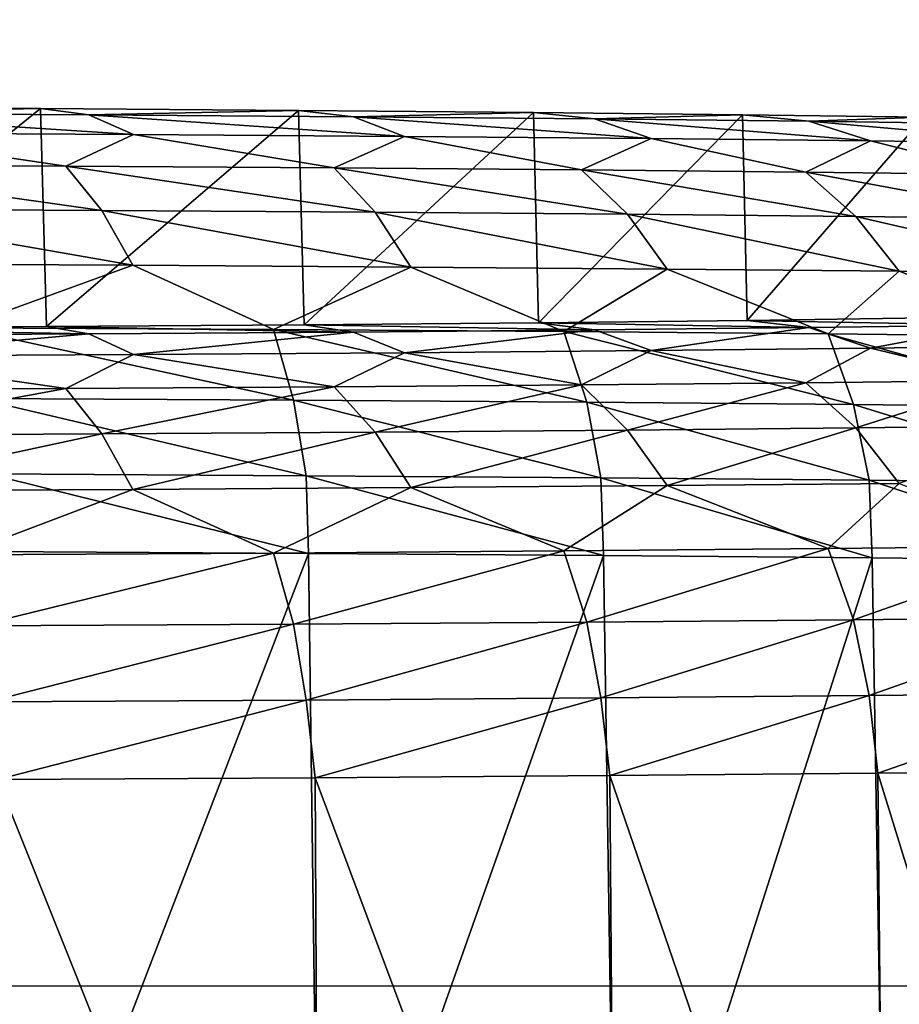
# Model space of a CAD drawing. Header units: millimetres. Extents: x -95 to 95, y -21 to 21.
# Tile 67 of 89: x 81.29 to 83.22, y -16.59 to -14.43. Entities that reach past the tile are written whole.
import ezdxf

# ---------------------------------------------------------------- set-up
doc = ezdxf.new("R2010")
doc.units = ezdxf.units.MM
doc.header["$LTSCALE"] = 135.540879
for name, color, linetype in [('130', 7, 'CONTINUOUS'), ('133', 7, 'CONTINUOUS'), ('134', 7, 'CONTINUOUS'), ('142', 7, 'CONTINUOUS'), ('144', 7, 'CONTINUOUS'), ('19', 7, 'CONTINUOUS'), ('2', 7, 'CONTINUOUS')]:
    doc.layers.add(name, color=color, linetype=linetype)

msp = doc.modelspace()

# ---------------------------------------------------------------- linework, layer by layer
at = {"layer": '130', "color": 254, "linetype": 'Continuous', "true_color": 0xd7d6db}
for points in [[(81.3393, -14.624, 100.3619), (80.7434, -15.1054, 45.1983), (80.7291, -14.6206, 100.7576), (81.3393, -14.624, 100.3619)], [(81.3526, -15.102, 45.5954), (80.7434, -15.1054, 45.1983), (81.3393, -14.624, 100.3619), (81.3526, -15.102, 45.5954)], [(81.9049, -14.628, 99.9048), (81.3526, -15.102, 45.5954), (81.3393, -14.624, 100.3619), (81.9049, -14.628, 99.9048)], [(81.9172, -15.098, 46.0539), (81.3526, -15.102, 45.5954), (81.9049, -14.628, 99.9048), (81.9172, -15.098, 46.0539)], [(82.4198, -14.6325, 99.3912), (81.9172, -15.098, 46.0539), (81.9049, -14.628, 99.9048), (82.4198, -14.6325, 99.3912)], [(82.4308, -15.0935, 46.5687), (81.9172, -15.098, 46.0539), (82.4198, -14.6325, 99.3912), (82.4308, -15.0935, 46.5687)], [(82.8783, -14.6374, 98.8266), (82.4308, -15.0935, 46.5687), (82.4198, -14.6325, 99.3912), (82.8783, -14.6374, 98.8266)], [(82.888, -15.0886, 47.1343), (82.4308, -15.0935, 46.5687), (82.8783, -14.6374, 98.8266), (82.888, -15.0886, 47.1343)], [(83.2754, -14.6428, 98.2174), (82.888, -15.0886, 47.1343), (82.8783, -14.6374, 98.8266), (83.2754, -14.6428, 98.2174)], [(83.2837, -15.0832, 47.7445), (82.888, -15.0886, 47.1343), (83.2754, -14.6428, 98.2174), (83.2837, -15.0832, 47.7445)]]:
    msp.add_3dface(points, dxfattribs=at)
at = {"layer": '133', "color": 254, "linetype": 'Continuous', "true_color": 0xd7d6db}
for points in [[(81.9264, -15.5995, 101.1798), (81.2286, -15.5955, 101.6323), (81.2478, -17.3627, 101.6723), (81.9264, -15.5995, 101.1798)], [(81.9497, -17.3667, 101.2165), (81.9264, -15.5995, 101.1798), (81.2478, -17.3627, 101.6723), (81.9497, -17.3667, 101.2165)], [(82.5732, -15.6041, 100.657), (81.9264, -15.5995, 101.1798), (81.9497, -17.3667, 101.2165), (82.5732, -15.6041, 100.657)], [(82.6001, -17.3713, 100.6898), (82.5732, -15.6041, 100.657), (81.9497, -17.3667, 101.2165), (82.6001, -17.3713, 100.6898)], [(83.1619, -15.6092, 100.0697), (82.5732, -15.6041, 100.657), (82.6001, -17.3713, 100.6898), (83.1619, -15.6092, 100.0697)], [(83.1918, -17.3764, 100.098), (83.1619, -15.6092, 100.0697), (82.6001, -17.3713, 100.6898), (83.1918, -17.3764, 100.098)], [(83.6863, -15.6148, 99.4241), (83.1619, -15.6092, 100.0697), (83.1918, -17.3764, 100.098), (83.6863, -15.6148, 99.4241)], [(83.7185, -17.3821, 99.4476), (83.6863, -15.6148, 99.4241), (83.1918, -17.3764, 100.098), (83.7185, -17.3821, 99.4476)]]:
    msp.add_3dface(points, dxfattribs=at)
at = {"layer": '134', "color": 254, "linetype": 'Continuous', "true_color": 0xd7d6db}
for points in [[(81.9416, -16.0915, 44.796), (82.5872, -16.087, 45.3204), (82.6001, -17.8546, 45.3059), (81.9416, -16.0915, 44.796)], [(82.5872, -16.087, 45.3204), (83.1745, -16.0818, 45.909), (83.1918, -17.8494, 45.8976), (82.5872, -16.087, 45.3204)], [(82.6001, -17.8546, 45.3059), (82.5872, -16.087, 45.3204), (83.1918, -17.8494, 45.8976), (82.6001, -17.8546, 45.3059)], [(83.1745, -16.0818, 45.909), (83.6973, -16.0762, 46.5559), (83.7185, -17.8438, 46.548), (83.1745, -16.0818, 45.909)], [(83.1918, -17.8494, 45.8976), (83.1745, -16.0818, 45.909), (83.7185, -17.8438, 46.548), (83.1918, -17.8494, 45.8976)], [(81.2449, -16.0955, 44.3419), (81.9416, -16.0915, 44.796), (81.9497, -17.8592, 44.7792), (81.2449, -16.0955, 44.3419)], [(81.2478, -17.8632, 44.3234), (81.2449, -16.0955, 44.3419), (81.9497, -17.8592, 44.7792), (81.2478, -17.8632, 44.3234)], [(81.9497, -17.8592, 44.7792), (81.9416, -16.0915, 44.796), (82.6001, -17.8546, 45.3059), (81.9497, -17.8592, 44.7792)]]:
    msp.add_3dface(points, dxfattribs=at)
at = {"layer": '142', "color": 254, "linetype": 'Continuous', "true_color": 0xd7d6db}
for points in [[(81.9172, -15.098, 46.0539), (82.4308, -15.0935, 46.5687), (82.5536, -15.1094, 46.4486), (81.9172, -15.098, 46.0539)], [(82.4308, -15.0935, 46.5687), (82.888, -15.0886, 47.1343), (83.0237, -15.1043, 47.0291), (82.4308, -15.0935, 46.5687)], [(82.5536, -15.1094, 46.4486), (82.4308, -15.0935, 46.5687), (83.0237, -15.1043, 47.0291), (82.5536, -15.1094, 46.4486)], [(82.888, -15.0886, 47.1343), (83.2837, -15.0832, 47.7445), (83.4306, -15.0989, 47.6556), (82.888, -15.0886, 47.1343)], [(83.0237, -15.1043, 47.0291), (82.888, -15.0886, 47.1343), (83.4306, -15.0989, 47.6556), (83.0237, -15.1043, 47.0291)], [(80.7434, -15.1054, 45.1983), (81.3526, -15.102, 45.5954), (81.4449, -15.1181, 45.4503), (80.7434, -15.1054, 45.1983)], [(80.8184, -15.1217, 45.0434), (80.7434, -15.1054, 45.1983), (81.4449, -15.1181, 45.4503), (80.8184, -15.1217, 45.0434)], [(81.3526, -15.102, 45.5954), (81.9172, -15.098, 46.0539), (82.0254, -15.114, 45.9204), (81.3526, -15.102, 45.5954)], [(81.4449, -15.1181, 45.4503), (81.3526, -15.102, 45.5954), (82.0254, -15.114, 45.9204), (81.4449, -15.1181, 45.4503)], [(81.4449, -15.1181, 45.4503), (82.0254, -15.114, 45.9204), (81.5429, -15.1635, 45.3157), (81.4449, -15.1181, 45.4503)], [(81.5429, -15.1635, 45.3157), (82.0254, -15.114, 45.9204), (82.137, -15.1593, 45.7968), (81.5429, -15.1635, 45.3157)], [(82.0254, -15.114, 45.9204), (81.9172, -15.098, 46.0539), (82.5536, -15.1094, 46.4486), (82.0254, -15.114, 45.9204)], [(82.0254, -15.114, 45.9204), (82.5536, -15.1094, 46.4486), (82.137, -15.1593, 45.7968), (82.0254, -15.114, 45.9204)], [(82.137, -15.1593, 45.7968), (82.5536, -15.1094, 46.4486), (82.6776, -15.1546, 46.3374), (82.137, -15.1593, 45.7968)], [(82.5536, -15.1094, 46.4486), (83.0237, -15.1043, 47.0291), (82.6776, -15.1546, 46.3374), (82.5536, -15.1094, 46.4486)], [(82.6776, -15.1546, 46.3374), (83.0237, -15.1043, 47.0291), (83.1587, -15.1494, 46.9315), (82.6776, -15.1546, 46.3374)], [(83.0237, -15.1043, 47.0291), (83.4306, -15.0989, 47.6556), (83.1587, -15.1494, 46.9315), (83.0237, -15.1043, 47.0291)], [(83.1587, -15.1494, 46.9315), (83.4306, -15.0989, 47.6556), (83.575, -15.1438, 47.5726), (83.1587, -15.1494, 46.9315)], [(80.8184, -15.1217, 45.0434), (81.4449, -15.1181, 45.4503), (80.9018, -15.1671, 44.8993), (80.8184, -15.1217, 45.0434)], [(80.9018, -15.1671, 44.8993), (81.4449, -15.1181, 45.4503), (81.5429, -15.1635, 45.3157), (80.9018, -15.1671, 44.8993)], [(81.5429, -15.1635, 45.3157), (82.137, -15.1593, 45.7968), (81.9828, -15.2344, 45.4582), (81.5429, -15.1635, 45.3157)], [(81.9828, -15.2344, 45.4582), (82.137, -15.1593, 45.7968), (82.5252, -15.2301, 45.9499), (81.9828, -15.2344, 45.4582)], [(82.137, -15.1593, 45.7968), (82.6776, -15.1546, 46.3374), (82.5252, -15.2301, 45.9499), (82.137, -15.1593, 45.7968)], [(82.5252, -15.2301, 45.9499), (82.6776, -15.1546, 46.3374), (83.0169, -15.2254, 46.4923), (82.5252, -15.2301, 45.9499)], [(82.6776, -15.1546, 46.3374), (83.1587, -15.1494, 46.9315), (83.0169, -15.2254, 46.4923), (82.6776, -15.1546, 46.3374)], [(83.0169, -15.2254, 46.4923), (83.1587, -15.1494, 46.9315), (83.453, -15.2203, 47.0804), (83.0169, -15.2254, 46.4923)], [(83.1587, -15.1494, 46.9315), (83.575, -15.1438, 47.5726), (83.453, -15.2203, 47.0804), (83.1587, -15.1494, 46.9315)], [(80.7668, -15.2415, 44.6457), (80.9018, -15.1671, 44.8993), (81.3947, -15.2382, 45.0221), (80.7668, -15.2415, 44.6457)], [(80.9018, -15.1671, 44.8993), (81.5429, -15.1635, 45.3157), (81.3947, -15.2382, 45.0221), (80.9018, -15.1671, 44.8993)], [(81.3947, -15.2382, 45.0221), (81.5429, -15.1635, 45.3157), (81.9828, -15.2344, 45.4582), (81.3947, -15.2382, 45.0221)], [(82.5252, -15.2301, 45.9499), (83.0169, -15.2254, 46.4923), (82.6256, -15.3291, 45.8503), (82.5252, -15.2301, 45.9499)], [(82.6256, -15.3291, 45.8503), (83.0169, -15.2254, 46.4923), (83.1266, -15.3243, 46.4031), (82.6256, -15.3291, 45.8503)], [(83.0169, -15.2254, 46.4923), (83.453, -15.2203, 47.0804), (83.1266, -15.3243, 46.4031), (83.0169, -15.2254, 46.4923)], [(83.1266, -15.3243, 46.4031), (83.453, -15.2203, 47.0804), (83.571, -15.319, 47.0023), (83.1266, -15.3243, 46.4031)], [(80.7668, -15.2415, 44.6457), (81.3947, -15.2382, 45.0221), (80.8337, -15.3407, 44.5213), (80.7668, -15.2415, 44.6457)], [(80.8337, -15.3407, 44.5213), (81.3947, -15.2382, 45.0221), (81.4736, -15.3373, 44.9049), (80.8337, -15.3407, 44.5213)], [(81.3947, -15.2382, 45.0221), (81.9828, -15.2344, 45.4582), (81.4736, -15.3373, 44.9049), (81.3947, -15.2382, 45.0221)], [(81.4736, -15.3373, 44.9049), (81.9828, -15.2344, 45.4582), (82.0728, -15.3335, 45.3493), (81.4736, -15.3373, 44.9049)], [(81.9828, -15.2344, 45.4582), (82.5252, -15.2301, 45.9499), (82.0728, -15.3335, 45.3493), (81.9828, -15.2344, 45.4582)], [(82.0728, -15.3335, 45.3493), (82.5252, -15.2301, 45.9499), (82.6256, -15.3291, 45.8503), (82.0728, -15.3335, 45.3493)], [(81.4736, -15.3373, 44.9049), (82.0728, -15.3335, 45.3493), (81.5419, -15.4592, 44.8037), (81.4736, -15.3373, 44.9049)], [(81.5419, -15.4592, 44.8037), (82.0728, -15.3335, 45.3493), (82.1509, -15.4553, 45.2553), (81.5419, -15.4592, 44.8037)], [(82.0728, -15.3335, 45.3493), (82.6256, -15.3291, 45.8503), (82.1509, -15.4553, 45.2553), (82.0728, -15.3335, 45.3493)], [(82.1509, -15.4553, 45.2553), (82.6256, -15.3291, 45.8503), (82.7126, -15.4509, 45.7644), (82.1509, -15.4553, 45.2553)], [(82.6256, -15.3291, 45.8503), (83.1266, -15.3243, 46.4031), (82.7126, -15.4509, 45.7644), (82.6256, -15.3291, 45.8503)], [(82.7126, -15.4509, 45.7644), (83.1266, -15.3243, 46.4031), (83.2217, -15.446, 46.3261), (82.7126, -15.4509, 45.7644)], [(83.1266, -15.3243, 46.4031), (83.571, -15.319, 47.0023), (83.2217, -15.446, 46.3261), (83.1266, -15.3243, 46.4031)], [(80.8337, -15.3407, 44.5213), (81.4736, -15.3373, 44.9049), (80.8917, -15.4626, 44.4139), (80.8337, -15.3407, 44.5213)], [(80.8917, -15.4626, 44.4139), (81.4736, -15.3373, 44.9049), (81.5419, -15.4592, 44.8037), (80.8917, -15.4626, 44.4139)], [(80.8917, -15.4626, 44.4139), (81.5419, -15.4592, 44.8037), (81.1629, -15.6027, 44.451), (80.8917, -15.4626, 44.4139)], [(81.1629, -15.6027, 44.451), (81.5419, -15.4592, 44.8037), (81.8498, -15.5988, 44.8971), (81.1629, -15.6027, 44.451)], [(81.5419, -15.4592, 44.8037), (82.1509, -15.4553, 45.2553), (81.8498, -15.5988, 44.8971), (81.5419, -15.4592, 44.8037)], [(81.8498, -15.5988, 44.8971), (82.1509, -15.4553, 45.2553), (82.4864, -15.5943, 45.4127), (81.8498, -15.5988, 44.8971)], [(82.1509, -15.4553, 45.2553), (82.7126, -15.4509, 45.7644), (82.4864, -15.5943, 45.4127), (82.1509, -15.4553, 45.2553)], [(82.4864, -15.5943, 45.4127), (82.7126, -15.4509, 45.7644), (83.0656, -15.5892, 45.9918), (82.4864, -15.5943, 45.4127)], [(82.7126, -15.4509, 45.7644), (83.2217, -15.446, 46.3261), (83.0656, -15.5892, 45.9918), (82.7126, -15.4509, 45.7644)], [(83.0656, -15.5892, 45.9918), (83.2217, -15.446, 46.3261), (83.5811, -15.5837, 46.6285), (83.0656, -15.5892, 45.9918)], [(82.4864, -15.5943, 45.4127), (83.0656, -15.5892, 45.9918), (82.5364, -15.7503, 45.3585), (82.4864, -15.5943, 45.4127)], [(82.5364, -15.7503, 45.3585), (83.0656, -15.5892, 45.9918), (83.1211, -15.7452, 45.9432), (82.5364, -15.7503, 45.3585)], [(83.0656, -15.5892, 45.9918), (83.5811, -15.5837, 46.6285), (83.1211, -15.7452, 45.9432), (83.0656, -15.5892, 45.9918)], [(83.1211, -15.7452, 45.9432), (83.5811, -15.5837, 46.6285), (83.6415, -15.7396, 46.5859), (83.1211, -15.7452, 45.9432)], [(81.1629, -15.6027, 44.451), (81.8498, -15.5988, 44.8971), (81.2002, -15.7588, 44.3877), (81.1629, -15.6027, 44.451)], [(81.2002, -15.7588, 44.3877), (81.8498, -15.5988, 44.8971), (81.8937, -15.7548, 44.838), (81.2002, -15.7588, 44.3877)], [(81.8498, -15.5988, 44.8971), (82.4864, -15.5943, 45.4127), (81.8937, -15.7548, 44.838), (81.8498, -15.5988, 44.8971)], [(81.8937, -15.7548, 44.838), (82.4864, -15.5943, 45.4127), (82.5364, -15.7503, 45.3585), (81.8937, -15.7548, 44.838)], [(83.1211, -15.7452, 45.9432), (83.6415, -15.7396, 46.5859), (83.1559, -15.9115, 45.9133), (83.1211, -15.7452, 45.9432)], [(83.1559, -15.9115, 45.9133), (83.6415, -15.7396, 46.5859), (83.6795, -15.9059, 46.5598), (83.1559, -15.9115, 45.9133)], [(81.2002, -15.7588, 44.3877), (81.8937, -15.7548, 44.838), (81.2237, -15.9252, 44.3485), (81.2002, -15.7588, 44.3877)], [(81.2237, -15.9252, 44.3485), (81.8937, -15.7548, 44.838), (81.9213, -15.9212, 44.8016), (81.2237, -15.9252, 44.3485)], [(81.8937, -15.7548, 44.838), (82.5364, -15.7503, 45.3585), (81.9213, -15.9212, 44.8016), (81.8937, -15.7548, 44.838)], [(81.9213, -15.9212, 44.8016), (82.5364, -15.7503, 45.3585), (82.5678, -15.9167, 45.3251), (81.9213, -15.9212, 44.8016)], [(82.5364, -15.7503, 45.3585), (83.1211, -15.7452, 45.9432), (82.5678, -15.9167, 45.3251), (82.5364, -15.7503, 45.3585)], [(82.5678, -15.9167, 45.3251), (83.1211, -15.7452, 45.9432), (83.1559, -15.9115, 45.9133), (82.5678, -15.9167, 45.3251)], [(81.9416, -16.0915, 44.796), (81.9213, -15.9212, 44.8016), (82.5678, -15.9167, 45.3251), (81.9416, -16.0915, 44.796)], [(82.5872, -16.087, 45.3204), (81.9416, -16.0915, 44.796), (82.5678, -15.9167, 45.3251), (82.5872, -16.087, 45.3204)], [(82.5872, -16.087, 45.3204), (82.5678, -15.9167, 45.3251), (83.1559, -15.9115, 45.9133), (82.5872, -16.087, 45.3204)], [(83.1745, -16.0818, 45.909), (82.5872, -16.087, 45.3204), (83.1559, -15.9115, 45.9133), (83.1745, -16.0818, 45.909)], [(83.1745, -16.0818, 45.909), (83.1559, -15.9115, 45.9133), (83.6795, -15.9059, 46.5598), (83.1745, -16.0818, 45.909)], [(83.6973, -16.0762, 46.5559), (83.1745, -16.0818, 45.909), (83.6795, -15.9059, 46.5598), (83.6973, -16.0762, 46.5559)], [(81.2449, -16.0955, 44.3419), (81.2237, -15.9252, 44.3485), (81.9213, -15.9212, 44.8016), (81.2449, -16.0955, 44.3419)], [(81.9416, -16.0915, 44.796), (81.2449, -16.0955, 44.3419), (81.9213, -15.9212, 44.8016), (81.9416, -16.0915, 44.796)]]:
    msp.add_3dface(points, dxfattribs=at)
at = {"layer": '144', "color": 254, "linetype": 'Continuous', "true_color": 0xd7d6db}
for points in [[(81.3393, -14.624, 100.3619), (80.7291, -14.6206, 100.7576), (80.8184, -14.6342, 100.9045), (81.3393, -14.624, 100.3619)], [(81.4449, -14.6377, 100.4976), (81.3393, -14.624, 100.3619), (80.8184, -14.6342, 100.9045), (81.4449, -14.6377, 100.4976)], [(81.5429, -14.6807, 100.633), (80.8184, -14.6342, 100.9045), (80.9018, -14.6771, 101.0493), (81.5429, -14.6807, 100.633)], [(81.4449, -14.6377, 100.4976), (80.8184, -14.6342, 100.9045), (81.5429, -14.6807, 100.633), (81.4449, -14.6377, 100.4976)], [(81.9049, -14.628, 99.9048), (81.3393, -14.624, 100.3619), (81.4449, -14.6377, 100.4976), (81.9049, -14.628, 99.9048)], [(82.0254, -14.6418, 100.0275), (81.9049, -14.628, 99.9048), (81.4449, -14.6377, 100.4976), (82.0254, -14.6418, 100.0275)], [(82.137, -14.6849, 100.1519), (81.4449, -14.6377, 100.4976), (81.5429, -14.6807, 100.633), (82.137, -14.6849, 100.1519)], [(82.0254, -14.6418, 100.0275), (81.4449, -14.6377, 100.4976), (82.137, -14.6849, 100.1519), (82.0254, -14.6418, 100.0275)], [(82.4198, -14.6325, 99.3912), (81.9049, -14.628, 99.9048), (82.0254, -14.6418, 100.0275), (82.4198, -14.6325, 99.3912)], [(82.5536, -14.6464, 99.4993), (82.4198, -14.6325, 99.3912), (82.0254, -14.6418, 100.0275), (82.5536, -14.6464, 99.4993)], [(82.5536, -14.6464, 99.4993), (82.0254, -14.6418, 100.0275), (82.6776, -14.6896, 99.6113), (82.5536, -14.6464, 99.4993)], [(82.6776, -14.6896, 99.6113), (82.0254, -14.6418, 100.0275), (82.137, -14.6849, 100.1519), (82.6776, -14.6896, 99.6113)], [(82.8783, -14.6374, 98.8266), (82.4198, -14.6325, 99.3912), (82.5536, -14.6464, 99.4993), (82.8783, -14.6374, 98.8266)], [(83.0237, -14.6515, 98.9188), (82.8783, -14.6374, 98.8266), (82.5536, -14.6464, 99.4993), (83.0237, -14.6515, 98.9188)], [(83.2754, -14.6428, 98.2174), (82.8783, -14.6374, 98.8266), (83.0237, -14.6515, 98.9188), (83.2754, -14.6428, 98.2174)], [(83.0237, -14.6515, 98.9188), (82.5536, -14.6464, 99.4993), (83.1587, -14.6948, 99.0172), (83.0237, -14.6515, 98.9188)], [(83.1587, -14.6948, 99.0172), (82.5536, -14.6464, 99.4993), (82.6776, -14.6896, 99.6113), (83.1587, -14.6948, 99.0172)], [(83.4306, -14.657, 98.2923), (83.2754, -14.6428, 98.2174), (83.0237, -14.6515, 98.9188), (83.4306, -14.657, 98.2923)], [(83.4306, -14.657, 98.2923), (83.0237, -14.6515, 98.9188), (83.575, -14.7004, 98.376), (83.4306, -14.657, 98.2923)], [(83.575, -14.7004, 98.376), (83.0237, -14.6515, 98.9188), (83.1587, -14.6948, 99.0172), (83.575, -14.7004, 98.376)], [(81.3947, -14.7504, 100.9279), (80.9018, -14.6771, 101.0493), (80.7668, -14.7471, 101.3043), (81.3947, -14.7504, 100.9279)], [(81.5429, -14.6807, 100.633), (80.9018, -14.6771, 101.0493), (81.3947, -14.7504, 100.9279), (81.5429, -14.6807, 100.633)], [(81.9828, -14.7542, 100.4918), (81.5429, -14.6807, 100.633), (81.3947, -14.7504, 100.9279), (81.9828, -14.7542, 100.4918)], [(82.137, -14.6849, 100.1519), (81.5429, -14.6807, 100.633), (81.9828, -14.7542, 100.4918), (82.137, -14.6849, 100.1519)], [(82.5252, -14.7585, 100.0001), (82.137, -14.6849, 100.1519), (81.9828, -14.7542, 100.4918), (82.5252, -14.7585, 100.0001)], [(82.6776, -14.6896, 99.6113), (82.137, -14.6849, 100.1519), (82.5252, -14.7585, 100.0001), (82.6776, -14.6896, 99.6113)], [(83.0169, -14.7632, 99.4576), (82.6776, -14.6896, 99.6113), (82.5252, -14.7585, 100.0001), (83.0169, -14.7632, 99.4576)], [(83.1587, -14.6948, 99.0172), (82.6776, -14.6896, 99.6113), (83.0169, -14.7632, 99.4576), (83.1587, -14.6948, 99.0172)], [(83.453, -14.7683, 98.8696), (83.1587, -14.6948, 99.0172), (83.0169, -14.7632, 99.4576), (83.453, -14.7683, 98.8696)], [(83.575, -14.7004, 98.376), (83.1587, -14.6948, 99.0172), (83.453, -14.7683, 98.8696), (83.575, -14.7004, 98.376)], [(81.3947, -14.7504, 100.9279), (80.7668, -14.7471, 101.3043), (81.4736, -14.8474, 101.0468), (81.3947, -14.7504, 100.9279)], [(81.4736, -14.8474, 101.0468), (80.7668, -14.7471, 101.3043), (80.8337, -14.8441, 101.4303), (81.4736, -14.8474, 101.0468)], [(81.9828, -14.7542, 100.4918), (81.3947, -14.7504, 100.9279), (82.0728, -14.8513, 100.6024), (81.9828, -14.7542, 100.4918)], [(82.0728, -14.8513, 100.6024), (81.3947, -14.7504, 100.9279), (81.4736, -14.8474, 101.0468), (82.0728, -14.8513, 100.6024)], [(82.5252, -14.7585, 100.0001), (81.9828, -14.7542, 100.4918), (82.6256, -14.8556, 100.1013), (82.5252, -14.7585, 100.0001)], [(82.6256, -14.8556, 100.1013), (81.9828, -14.7542, 100.4918), (82.0728, -14.8513, 100.6024), (82.6256, -14.8556, 100.1013)], [(83.0169, -14.7632, 99.4576), (82.5252, -14.7585, 100.0001), (83.1266, -14.8605, 99.5485), (83.0169, -14.7632, 99.4576)], [(83.1266, -14.8605, 99.5485), (82.5252, -14.7585, 100.0001), (82.6256, -14.8556, 100.1013), (83.1266, -14.8605, 99.5485)], [(83.453, -14.7683, 98.8696), (83.0169, -14.7632, 99.4576), (83.571, -14.8657, 98.9493), (83.453, -14.7683, 98.8696)], [(83.571, -14.8657, 98.9493), (83.0169, -14.7632, 99.4576), (83.1266, -14.8605, 99.5485), (83.571, -14.8657, 98.9493)], [(81.4736, -14.8474, 101.0468), (80.8337, -14.8441, 101.4303), (81.5419, -14.9675, 101.1501), (81.4736, -14.8474, 101.0468)], [(81.5419, -14.9675, 101.1501), (80.8337, -14.8441, 101.4303), (80.8917, -14.9641, 101.5399), (81.5419, -14.9675, 101.1501)], [(82.0728, -14.8513, 100.6024), (81.4736, -14.8474, 101.0468), (82.1509, -14.9715, 100.6985), (82.0728, -14.8513, 100.6024)], [(82.1509, -14.9715, 100.6985), (81.4736, -14.8474, 101.0468), (81.5419, -14.9675, 101.1501), (82.1509, -14.9715, 100.6985)], [(82.6256, -14.8556, 100.1013), (82.0728, -14.8513, 100.6024), (82.7126, -14.9759, 100.1893), (82.6256, -14.8556, 100.1013)], [(82.7126, -14.9759, 100.1893), (82.0728, -14.8513, 100.6024), (82.1509, -14.9715, 100.6985), (82.7126, -14.9759, 100.1893)], [(83.1266, -14.8605, 99.5485), (82.6256, -14.8556, 100.1013), (83.2217, -14.9808, 99.6276), (83.1266, -14.8605, 99.5485)], [(83.2217, -14.9808, 99.6276), (82.6256, -14.8556, 100.1013), (82.7126, -14.9759, 100.1893), (83.2217, -14.9808, 99.6276)], [(83.571, -14.8657, 98.9493), (83.1266, -14.8605, 99.5485), (83.6733, -14.9861, 99.0187), (83.571, -14.8657, 98.9493)], [(83.6733, -14.9861, 99.0187), (83.1266, -14.8605, 99.5485), (83.2217, -14.9808, 99.6276), (83.6733, -14.9861, 99.0187)], [(81.5419, -14.9675, 101.1501), (80.8917, -14.9641, 101.5399), (81.1629, -15.1048, 101.5052), (81.5419, -14.9675, 101.1501)], [(81.8498, -15.1087, 101.0591), (81.5419, -14.9675, 101.1501), (81.1629, -15.1048, 101.5052), (81.8498, -15.1087, 101.0591)], [(82.1509, -14.9715, 100.6985), (81.5419, -14.9675, 101.1501), (81.8498, -15.1087, 101.0591), (82.1509, -14.9715, 100.6985)], [(82.4864, -15.1132, 100.5435), (82.1509, -14.9715, 100.6985), (81.8498, -15.1087, 101.0591), (82.4864, -15.1132, 100.5435)], [(82.7126, -14.9759, 100.1893), (82.1509, -14.9715, 100.6985), (82.4864, -15.1132, 100.5435), (82.7126, -14.9759, 100.1893)], [(83.0656, -15.1182, 99.9644), (82.7126, -14.9759, 100.1893), (82.4864, -15.1132, 100.5435), (83.0656, -15.1182, 99.9644)], [(83.2217, -14.9808, 99.6276), (82.7126, -14.9759, 100.1893), (83.0656, -15.1182, 99.9644), (83.2217, -14.9808, 99.6276)], [(83.5811, -15.1238, 99.3278), (83.2217, -14.9808, 99.6276), (83.0656, -15.1182, 99.9644), (83.5811, -15.1238, 99.3278)], [(83.6733, -14.9861, 99.0187), (83.2217, -14.9808, 99.6276), (83.5811, -15.1238, 99.3278), (83.6733, -14.9861, 99.0187)], [(81.8498, -15.1087, 101.0591), (81.1629, -15.1048, 101.5052), (81.8937, -15.2637, 101.1209), (81.8498, -15.1087, 101.0591)], [(81.8937, -15.2637, 101.1209), (81.1629, -15.1048, 101.5052), (81.2002, -15.2597, 101.5713), (81.8937, -15.2637, 101.1209)], [(82.5364, -15.2682, 100.6004), (81.8498, -15.1087, 101.0591), (81.8937, -15.2637, 101.1209), (82.5364, -15.2682, 100.6004)], [(82.4864, -15.1132, 100.5435), (81.8498, -15.1087, 101.0591), (82.5364, -15.2682, 100.6004), (82.4864, -15.1132, 100.5435)], [(83.0656, -15.1182, 99.9644), (82.4864, -15.1132, 100.5435), (83.1211, -15.2733, 100.0157), (83.0656, -15.1182, 99.9644)], [(83.1211, -15.2733, 100.0157), (82.4864, -15.1132, 100.5435), (82.5364, -15.2682, 100.6004), (83.1211, -15.2733, 100.0157)], [(83.6415, -15.2789, 99.373), (83.0656, -15.1182, 99.9644), (83.1211, -15.2733, 100.0157), (83.6415, -15.2789, 99.373)], [(83.5811, -15.1238, 99.3278), (83.0656, -15.1182, 99.9644), (83.6415, -15.2789, 99.373), (83.5811, -15.1238, 99.3278)], [(81.9213, -15.4294, 101.1603), (81.2002, -15.2597, 101.5713), (81.2237, -15.4254, 101.6133), (81.9213, -15.4294, 101.1603)], [(81.8937, -15.2637, 101.1209), (81.2002, -15.2597, 101.5713), (81.9213, -15.4294, 101.1603), (81.8937, -15.2637, 101.1209)], [(82.5364, -15.2682, 100.6004), (81.8937, -15.2637, 101.1209), (82.5678, -15.434, 100.6367), (82.5364, -15.2682, 100.6004)], [(82.5678, -15.434, 100.6367), (81.8937, -15.2637, 101.1209), (81.9213, -15.4294, 101.1603), (82.5678, -15.434, 100.6367)], [(83.1211, -15.2733, 100.0157), (82.5364, -15.2682, 100.6004), (83.1559, -15.4391, 100.0486), (83.1211, -15.2733, 100.0157)], [(83.1559, -15.4391, 100.0486), (82.5364, -15.2682, 100.6004), (82.5678, -15.434, 100.6367), (83.1559, -15.4391, 100.0486)], [(83.6795, -15.4447, 99.402), (83.1211, -15.2733, 100.0157), (83.1559, -15.4391, 100.0486), (83.6795, -15.4447, 99.402)], [(83.6415, -15.2789, 99.373), (83.1211, -15.2733, 100.0157), (83.6795, -15.4447, 99.402), (83.6415, -15.2789, 99.373)], [(81.2286, -15.5955, 101.6323), (81.9264, -15.5995, 101.1798), (81.2237, -15.4254, 101.6133), (81.2286, -15.5955, 101.6323)], [(81.9264, -15.5995, 101.1798), (81.9213, -15.4294, 101.1603), (81.2237, -15.4254, 101.6133), (81.9264, -15.5995, 101.1798)], [(81.9264, -15.5995, 101.1798), (82.5732, -15.6041, 100.657), (81.9213, -15.4294, 101.1603), (81.9264, -15.5995, 101.1798)], [(82.5732, -15.6041, 100.657), (82.5678, -15.434, 100.6367), (81.9213, -15.4294, 101.1603), (82.5732, -15.6041, 100.657)], [(82.5732, -15.6041, 100.657), (83.1619, -15.6092, 100.0697), (82.5678, -15.434, 100.6367), (82.5732, -15.6041, 100.657)], [(83.1619, -15.6092, 100.0697), (83.1559, -15.4391, 100.0486), (82.5678, -15.434, 100.6367), (83.1619, -15.6092, 100.0697)], [(83.1619, -15.6092, 100.0697), (83.6863, -15.6148, 99.4241), (83.1559, -15.4391, 100.0486), (83.1619, -15.6092, 100.0697)], [(83.6863, -15.6148, 99.4241), (83.6795, -15.4447, 99.402), (83.1559, -15.4391, 100.0486), (83.6863, -15.6148, 99.4241)]]:
    msp.add_3dface(points, dxfattribs=at)
at = {"layer": '19', "color": 7, "linetype": 'Continuous', "true_color": 0xe0f2ff}
for points in [[(1.5, -16.5487, 110), (1.5, -1.4963, 110), (87.5488, 16.5487, 110), (1.5, -16.5487, 110)], [(87.5488, -16.5487, 110), (1.5, -16.5487, 110), (87.5488, 16.5487, 110), (87.5488, -16.5487, 110)]]:
    msp.add_3dface(points, dxfattribs=at)
at = {"layer": '2', "color": 7, "linetype": 'Continuous', "true_color": 0xe0f2ff}
for points in [[(94, -20, 112.5), (94, 20, 112.5), (-94, 20, 112.5), (94, -20, 112.5)], [(-94, -20, 112.5), (94, -20, 112.5), (-94, 20, 112.5), (-94, -20, 112.5)]]:
    msp.add_3dface(points, dxfattribs=at)

doc.saveas('drawing.dxf')
